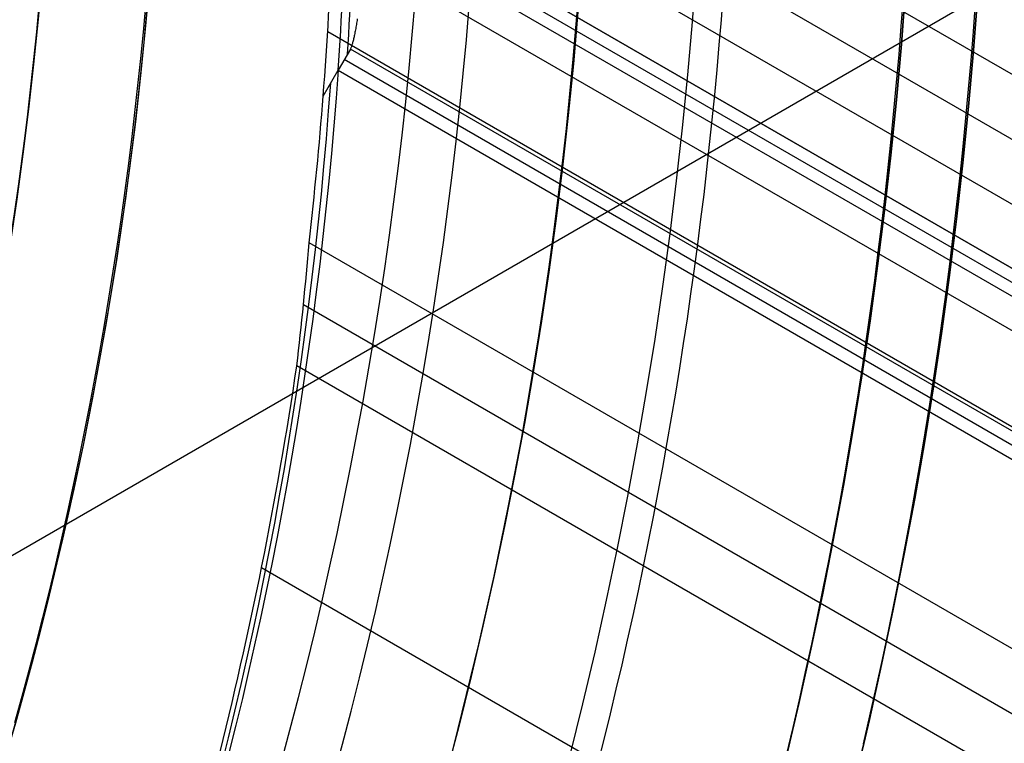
# Model space of a CAD drawing. Extents: x 16051 to 17254, y -2088 to -1046.
# Tile 33 of 62: x 16704 to 16717, y -1720 to -1710. Entities that reach past the tile are written whole.
import ezdxf

# ---------------------------------------------------------------- set-up
doc = ezdxf.new("R2010")
doc.units = 0
doc.layers.get('0').update_dxf_attribs({"linetype": 'CONTINUOUS'})
doc.layers.add('COLOR', color=7, linetype='CONTINUOUS')

msp = doc.modelspace()

# ---------------------------------------------------------------- linework, layer by layer
for p, q in [((17238.08446226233, -2011.568422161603, 57.88203638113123), (16707.88281391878, -1705.456357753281, 57.88203637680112)), ((16722.91712635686, -1706.349554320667, 88.12500292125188), (16702.47658255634, -1718.150907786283, 88.12500292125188)), ((16707.93702976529, -1706.384424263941, 58.30497986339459), (17237.69615164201, -2012.240995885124, 58.30497986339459)), ((17237.30784101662, -2012.913569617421, 58.7279233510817), (16707.97372585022, -1707.302375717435, 58.72792334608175)), ((16708.29109736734, -1708.369220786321, 62.0093620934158), (17232.07715029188, -2010.777239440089, 62.00936209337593)), ((17232.07715028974, -2010.777239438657, 62.00936209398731), (16708.29109736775, -1708.369220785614, 62.00936209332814)), ((16708.20674165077, -1708.515331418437, 61.27858423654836), (17234.41683271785, -2012.322869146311, 61.27858423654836)), ((17236.75651313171, -2013.868497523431, 60.54780700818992), (16708.12238457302, -1708.661444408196, 60.54780768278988)), ((17228.4703899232, -2009.560229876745, 63.20868322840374), (16708.36031168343, -1709.274536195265, 63.20868322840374)), ((16707.87014364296, -1710.313426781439, 59.09825660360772), (17235.97812211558, -2015.216710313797, 59.09825660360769)), ((16708.18295737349, -1710.556997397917, 62.45926424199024), (16708.01424251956, -1710.849240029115, 60.99771382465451)), ((17231.10278010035, -2012.464897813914, 62.45926424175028), (16708.18295737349, -1710.556997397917, 62.45926424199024)), ((17233.44246872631, -2014.010531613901, 61.72848445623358), (16708.09860477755, -1710.703110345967, 61.72848445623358)), ((16707.80791029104, -1711.20666443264, 59.21031071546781), (16708.01424251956, -1710.849240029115, 60.99771382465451)), ((16708.01424251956, -1710.849240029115, 60.99771382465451), (17235.78214306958, -2015.556155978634, 60.9977091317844)), ((17234.64840320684, -2017.519851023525, 59.46858985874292), (16707.61259071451, -1713.235582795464, 59.46858985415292)), ((16707.5352727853, -1714.087708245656, 59.89153334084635), (17234.26009258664, -2018.19242474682, 59.89153334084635)), ((17233.87178196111, -2018.864998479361, 60.31447682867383), (16707.44375755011, -1714.931636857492, 60.31447682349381)), ((16706.95660692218, -1717.721234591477, 60.68481008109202), (17232.54206306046, -2021.168139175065, 60.684810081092))]:
    msp.add_line(p, q)
at = {"extrusion": (0.1124755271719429, 0.1948133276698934, 0.9743700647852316)}
msp.add_lwpolyline([(-15309.47030365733, -6720.994009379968), (-15309.98085325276, -6720.685040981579), (-15310.48939906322, -6720.371376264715), (-15310.99588066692, -6720.053034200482), (-15311.50023783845, -6719.730034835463), (-15312.00241057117, -6719.402399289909), (-15312.50233909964, -6719.070149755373), (-15312.99996392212, -6718.733309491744), (-15313.49522582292, -6718.391902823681), (-15313.98806589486, -6718.045955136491), (-15314.47842556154, -6717.695492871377), (-15314.96624659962, -6717.340543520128), (-15315.45147116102, -6716.981135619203), (-15315.93404179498, -6716.617298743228), (-15316.41390147, -6716.24906349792), (-15316.89099359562, -6715.876461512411), (-15317.36526204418, -6715.499525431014), (-15317.83665117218, -6715.118288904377), (-15318.30510584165, -6714.732786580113), (-15318.7705714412, -6714.343054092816), (-15319.23299390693, -6713.949128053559), (-15319.69231974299, -6713.551046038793), (-15320.14849604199, -6713.148846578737), (-15320.6014705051, -6712.742569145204), (-15321.05119146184, -6712.332254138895), (-15321.49760788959, -6711.917942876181), (-15321.94066943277, -6711.499677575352), (-15322.38032642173, -6711.077501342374), (-15322.8165298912, -6710.651458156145), (-15323.24923159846, -6710.221592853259), (-15323.67838404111, -6709.787951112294), (-15324.10394047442, -6709.350579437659), (-15324.52585492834, -6708.909525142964), (-15324.94408222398, -6708.464836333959), (-15325.35857798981, -6708.016561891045), (-15325.76929867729, -6707.564751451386), (-15326.17620157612, -6707.10945539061), (-15326.579244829, -6706.65072480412), (-15326.9783874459, -6706.188611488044), (-15327.37358931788, -6705.723167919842), (-15327.76481123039, -6705.25444723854), (-15328.15201487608, -6704.782503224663), (-15328.53516286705, -6704.307390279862), (-15328.91421874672, -6703.829163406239), (-15329.28914700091, -6703.347878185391), (-15329.65991306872, -6702.863590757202), (-15330.02648335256, -6702.376357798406), (-15330.38882522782, -6701.886236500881), (-15330.74690705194, -6701.393284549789), (-15331.10069817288, -6700.897560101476), (-15331.4501689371, -6700.399121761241), (-15331.79529069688, -6699.898028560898), (-15332.13603581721, -6699.394339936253), (-15332.47237768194, -6698.888115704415), (-15332.80429069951, -6698.379416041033), (-15333.131750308, -6697.868301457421), (-15333.45473297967, -6697.354832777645), (-15333.77321622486, -6696.839071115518), (-15334.08717859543, -6696.321077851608), (-15334.39659968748, -6695.800914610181), (-15334.7014601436, -6695.278643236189), (-15335.00174165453, -6694.754325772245), (-15335.29742696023, -6694.228024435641), (-15335.58849985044, -6693.699801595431), (-15335.87494516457, -6693.16971974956), (-15336.15674879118, -6692.637841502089), (-15336.4338976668, -6692.10422954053), (-15336.70637977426, -6691.56894661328), (-15336.97418414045, -6691.032055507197), (-15337.23730083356, -6690.493619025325), (-15337.49572095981, -6689.953699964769), (-15337.74943665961, -6689.41236109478), (-15337.9984411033, -6688.869665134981), (-15338.24272848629, -6688.325674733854), (-15338.48229402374, -6687.780452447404), (-15338.71713394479, -6687.234060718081), (-15338.94724548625, -6686.686561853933), (-15339.1726268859, -6686.138018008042), (-15339.39327737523, -6685.588491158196), (-15339.60919717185, -6685.038043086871), (-15339.82038747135, -6684.486735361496), (-15340.02685043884, -6683.934629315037), (-15340.22858919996, -6683.381786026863), (-15340.42560783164, -6682.828266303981), (-15340.61791135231, -6682.274130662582), (-15340.80550571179, -6681.719439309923), (-15340.98839778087, -6681.164252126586), (-15341.16659534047, -6680.60862864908), (-15341.34010707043, -6680.05262805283), (-15341.50894253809, -6679.496309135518), (-15341.67311218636, -6678.939730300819), (-15341.83262732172, -6678.382949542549), (-15341.98750010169, -6677.826024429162), (-15342.13774352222, -6677.269012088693), (-15342.28337140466, -6676.711969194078), (-15342.42439838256, -6676.154951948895), (-15342.56083988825, -6675.598016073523), (-15342.69271213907, -6675.04121679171), (-15342.82003212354, -6674.484608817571), (-15342.9428175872, -6673.928246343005), (-15343.06108701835, -6673.37218302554), (-15343.17485963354, -6672.816471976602), (-15343.28415536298, -6672.261165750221), (-15343.38899483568, -6671.70631633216), (-15343.48939936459, -6671.15197512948), (-15343.58539093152, -6670.598192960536), (-15343.67699217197, -6670.045020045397), (-15343.76422635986, -6669.492505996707), (-15343.84711739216, -6668.940699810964), (-15343.92568977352, -6668.389649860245), (-15343.99996860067, -6667.839403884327), (-15344.06997954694, -6667.290008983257), (-15344.13574884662, -6666.741511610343), (-15344.19730327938, -6666.19395756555), (-15344.25467015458, -6665.64739198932), (-15344.30787729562, -6665.101859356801), (-15344.35695302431, -6664.5574034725), (-15344.4019261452, -6664.014067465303), (-15344.44282592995, -6663.471893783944), (-15344.4796821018, -6662.930924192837), (-15344.51252481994, -6662.391199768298), (-15344.54138466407, -6661.852760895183), (-15344.56629261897, -6661.315647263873), (-15344.58728005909, -6660.779897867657), (-15344.60437873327, -6660.245551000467), (-15344.61762074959, -6659.712644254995), (-15344.6270385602, -6659.181214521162), (-15344.63266494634, -6658.651297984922), (-15344.63453300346, -6658.122930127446), (-15344.6327337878, -6657.604389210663), (-15344.62731513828, -6657.08435597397), (-15344.61824576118, -6656.562863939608), (-15344.60549465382, -6656.039947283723), (-15344.58903111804, -6655.51564083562), (-15344.56882477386, -6654.989980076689), (-15344.54484557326, -6654.463001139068), (-15344.51706381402, -6653.934740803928), (-15344.48545015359, -6653.405236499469), (-15344.44997562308, -6652.874526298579), (-15344.41061164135, -6652.342648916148), (-15344.36733002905, -6651.809643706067), (-15344.32010302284, -6651.275550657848), (-15344.26890328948, -6650.740410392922), (-15344.21370394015, -6650.204264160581), (-15344.15447854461, -6649.667153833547), (-15344.09120114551, -6649.129121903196), (-15344.02384627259, -6648.590211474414), (-15343.952388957, -6648.050466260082), (-15343.87680474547, -6647.509930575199), (-15343.79706971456, -6646.968649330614), (-15343.71316048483, -6646.426668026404), (-15343.62505423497, -6645.884032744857), (-15343.53272871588, -6645.340790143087), (-15343.43616226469, -6644.796987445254), (-15343.33533381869, -6644.252672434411), (-15343.2302229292, -6643.707893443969), (-15343.1208097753, -6643.162699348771), (-15343.00707517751, -6642.617139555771), (-15342.8890006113, -6642.07126399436), (-15342.76656822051, -6641.525123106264), (-15342.63976083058, -6640.978767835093), (-15342.50856196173, -6640.432249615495), (-15342.37295584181, -6639.885620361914), (-15342.23292741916, -6639.338932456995), (-15342.08846237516, -6638.792238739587), (-15341.93954713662, -6638.245592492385), (-15341.78616888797, -6637.699047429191), (-15341.62831558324, -6637.15265768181), (-15341.46597595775, -6636.606477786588), (-15341.29913953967, -6636.060562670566), (-15341.12779666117, -6635.514967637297), (-15340.95193846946, -6634.969748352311), (-15340.77155693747, -6634.424960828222), (-15340.58664487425, -6633.880661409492), (-15340.39719593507, -6633.336906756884), (-15340.20320463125, -6632.793753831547), (-15340.00466633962, -6632.251259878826), (-15339.80157731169, -6631.709482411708), (-15339.59393468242, -6631.168479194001), (-15339.38173647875, -6630.628308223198), (-15339.16498162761, -6630.089027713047), (-15338.94366996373, -6629.55069607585), (-15338.71780223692, -6629.013371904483), (-15338.48738011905, -6628.477113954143), (-15338.25240621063, -6627.941981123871), (-15338.01288404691, -6627.40803243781), (-15337.76881810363, -6626.875327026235), (-15337.52021380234, -6626.343924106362), (-15337.26707751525, -6625.813882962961), (-15337.00941656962, -6625.285262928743), (-15336.74723925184, -6624.758123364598), (-15336.48055481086, -6624.232523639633), (-15336.20937346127, -6623.708523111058), (-15335.93370638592, -6623.186181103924), (-15335.65356573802, -6622.665556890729), (-15335.36896464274, -6622.146709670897), (-15335.07991719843, -6621.629698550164), (-15334.78643847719, -6621.114582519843), (-15334.48854452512, -6620.601420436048), (-15334.18625236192, -6620.090270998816), (-15333.87957998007, -6619.581192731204), (-15333.5685463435, -6619.074243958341), (-15333.25317138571, -6618.569482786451), (-15332.93347600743, -6618.066967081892), (-15332.60948207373, -6617.566754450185), (-15332.28121241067, -6617.068902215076), (-15331.94869080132, -6616.573467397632), (-15331.61194198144, -6616.080506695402), (-15331.2709916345, -6615.590076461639), (-15330.92586638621, -6615.102232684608), (-15330.57659379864, -6614.617030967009), (-15330.22320236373, -6614.134526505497), (-15329.86572149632, -6613.654774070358), (-15329.50418152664, -6613.1778279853), (-15329.13861369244, -6612.703742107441), (-15328.7690501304, -6612.232569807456), (-15328.39552386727, -6611.764363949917), (-15328.01806881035, -6611.299176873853), (-15327.63671973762, -6610.837060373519), (-15327.25151228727, -6610.378065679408), (-15326.86248294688, -6609.92224343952), (-15326.46966904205, -6609.469643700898), (-15326.0731087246, -6609.020315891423), (-15325.67284096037, -6608.574308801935), (-15325.26890551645, -6608.131670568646), (-15324.86134294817, -6607.69244865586), (-15324.45019458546, -6607.256689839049), (-15324.03550251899, -6606.824440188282), (-15323.61730958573, -6606.395745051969), (-15323.19565935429, -6605.970649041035), (-15322.77059610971, -6605.54919601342), (-15322.342164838, -6605.131429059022), (-15321.91041121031, -6604.717390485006), (-15321.47538156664, -6604.307121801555), (-15321.03712289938, -6603.900663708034), (-15320.59568283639, -6603.498056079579), (-15320.15110962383, -6603.099337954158), (-15319.7034521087, -6602.704547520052), (-15319.25275972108, -6602.313722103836), (-15318.79908245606, -6601.926898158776), (-15318.34247085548, -6601.54411125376), (-15317.88297598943, -6601.165396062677), (-15317.42064943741, -6600.790786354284), (-15316.95554326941, -6600.420314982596), (-15316.4877100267, -6600.054013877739), (-15316.01720270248, -6599.691914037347), (-15315.54407472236, -6599.334045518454), (-15315.06837992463, -6598.980437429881), (-15314.59017254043, -6598.63111792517), (-15314.10950717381, -6598.286114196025), (-15313.62643878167, -6597.945452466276), (-15313.14102265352, -6597.609157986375), (-15312.65331439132, -6597.277255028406), (-15312.16336988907, -6596.949766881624), (-15311.67124531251, -6596.626715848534), (-15311.17699707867, -6596.308123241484), (-15310.68068183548, -6595.994009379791)], dxfattribs=at)
at = {"extrusion": (0.1124755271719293, 0.1948133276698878, 0.9743700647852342)}
msp.add_lwpolyline([(-15308.55944587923, -6595.994009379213), (-15309.08051549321, -6596.298800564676), (-15309.59963515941, -6596.60845085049), (-15310.11674160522, -6596.922942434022), (-15310.6317717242, -6597.242256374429), (-15311.14466260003, -6597.566372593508), (-15311.6553515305, -6597.895269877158), (-15312.16377605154, -6598.228925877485), (-15312.66987396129, -6598.567317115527), (-15313.17358334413, -6598.91041898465), (-15313.67484259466, -6599.258205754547), (-15314.17359044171, -6599.610650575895), (-15314.66976597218, -6599.967725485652), (-15315.16330865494, -6600.329401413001), (-15315.65415836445, -6600.695648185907), (-15316.14225540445, -6601.066434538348), (-15316.62754053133, -6601.441728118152), (-15317.10995497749, -6601.821495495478), (-15317.58944047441, -6602.205702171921), (-15318.06593927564, -6602.594312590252), (-15318.53939417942, -6602.987290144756), (-15319.00974855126, -6603.384597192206), (-15319.47694634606, -6603.786195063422), (-15319.94093213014, -6604.192044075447), (-15320.40165110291, -6604.602103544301), (-15320.85904911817, -6605.016331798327), (-15321.31307270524, -6605.434686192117), (-15321.7636690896, -6605.857123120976), (-15322.21078621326, -6606.283598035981), (-15322.65437275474, -6606.714065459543), (-15323.09437814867, -6607.148479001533), (-15323.53075260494, -6607.586791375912), (-15323.96344712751, -6608.028954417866), (-15324.3924135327, -6608.474919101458), (-15324.81760446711, -6608.924635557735), (-15325.238973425, -6609.378053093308), (-15325.6564747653, -6609.835120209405), (-15326.070063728, -6610.295784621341), (-15326.47969645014, -6610.759993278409), (-15326.88532998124, -6611.22769238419), (-15327.28692229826, -6611.698827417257), (-15327.68443231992, -6612.173343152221), (-15328.07781992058, -6612.651183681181), (-15328.4670459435, -6613.132292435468), (-15328.85207221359, -6613.616612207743), (-15329.23286154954, -6614.104085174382), (-15329.60937777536, -6614.594652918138), (-15329.98158573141, -6615.08825645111), (-15330.34945128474, -6615.584836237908), (-15330.71294133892, -6616.084332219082), (-15331.07202384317, -6616.586683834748), (-15331.42666780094, -6617.091830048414), (-15331.77684327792, -6617.599709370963), (-15332.12252140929, -6618.11025988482), (-15332.46367440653, -6618.623419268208), (-15332.80027556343, -6619.139124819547), (-15333.13229926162, -6619.657313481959), (-15333.45972097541, -6620.177921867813), (-15333.78251727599, -6620.700886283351), (-15334.10066583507, -6621.226142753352), (-15334.41414542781, -6621.753627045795), (-15334.72293593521, -6622.283274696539), (-15335.02701834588, -6622.815021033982), (-15335.32637475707, -6623.348801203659), (-15335.62098837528, -6623.884550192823), (-15335.91084351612, -6624.422202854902), (-15336.19592560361, -6624.961693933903), (-15336.4762211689, -6625.502958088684), (-15336.75171784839, -6626.045929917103), (-15337.02240438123, -6626.590543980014), (-15337.28827060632, -6627.136734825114), (-15337.54930745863, -6627.684437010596), (-15337.80550696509, -6628.233585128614), (-15338.0568622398, -6628.784113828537), (-15338.30336747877, -6629.335957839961), (-15338.54501795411, -6629.889051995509), (-15338.78181000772, -6630.443331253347), (-15339.01374104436, -6630.998730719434), (-15339.24080952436, -6631.555185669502), (-15339.46301495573, -6632.112631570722), (-15339.68035788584, -6632.671004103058), (-15339.89283989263, -6633.230239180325), (-15340.10046357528, -6633.790272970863), (-15340.30323254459, -6634.351041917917), (-15340.50115141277, -6634.912482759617), (-15340.69422578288, -6635.474532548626), (-15340.88246223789, -6636.037128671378), (-15341.06586832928, -6636.600208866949), (-15341.2444525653, -6637.163711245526), (-15341.41822439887, -6637.727574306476), (-15341.58719421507, -6638.291736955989), (-15341.75137331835, -6638.856138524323), (-15341.91077391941, -6639.420718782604), (-15342.06540912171, -6639.9854179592), (-15342.21529290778, -6640.550176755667), (-15342.36044012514, -6641.114936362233), (-15342.50086647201, -6641.67963847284), (-15342.63658848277, -6642.24422529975), (-15342.76762351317, -6642.808639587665), (-15342.89398972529, -6643.372824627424), (-15343.01570607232, -6643.936724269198), (-15343.13279228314, -6644.500282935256), (-15343.24526884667, -6645.06344563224), (-15343.35315699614, -6645.626157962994), (-15343.4564786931, -6646.188366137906), (-15343.55525661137, -6646.750016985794), (-15343.64951412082, -6647.311057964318), (-15343.73927527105, -6647.871437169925), (-15343.82456477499, -6648.431103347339), (-15343.90540799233, -6648.990005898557), (-15343.98183091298, -6649.548094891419), (-15344.05386014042, -6650.105321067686), (-15344.12152287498, -6650.661635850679), (-15344.18484689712, -6651.216991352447), (-15344.24386055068, -6651.771340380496), (-15344.29859272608, -6652.324636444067), (-15344.34907284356, -6652.876833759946), (-15344.39533083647, -6653.427887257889), (-15344.43739713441, -6653.977752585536), (-15344.47530264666, -6654.526386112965), (-15344.50907874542, -6655.073744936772), (-15344.53875724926, -6655.61978688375), (-15344.56437040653, -6656.164470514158), (-15344.58595087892, -6656.707755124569), (-15344.60353172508, -6657.249600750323), (-15344.61714638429, -6657.789968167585), (-15344.62682866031, -6658.328818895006), (-15344.63261270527, -6658.866115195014), (-15344.63453300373, -6659.401820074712), (-15344.63278133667, -6659.913463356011), (-15344.62750615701, -6660.426560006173), (-15344.61867739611, -6660.941077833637), (-15344.60626526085, -6661.456984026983), (-15344.59024024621, -6661.974245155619), (-15344.57057314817, -6662.492827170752), (-15344.54723507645, -6663.012695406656), (-15344.52019746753, -6663.533814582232), (-15344.48943209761, -6664.056148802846), (-15344.45491109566, -6664.579661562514), (-15344.4166069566, -6665.104315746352), (-15344.37449255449, -6665.630073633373), (-15344.32854115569, -6666.156896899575), (-15344.27872643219, -6666.68474662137), (-15344.22502247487, -6667.213583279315), (-15344.16740380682, -6667.743366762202), (-15344.1058453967, -6668.274056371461), (-15344.04032267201, -6668.805610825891), (-15343.97081153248, -6669.337988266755), (-15343.89728836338, -6669.871146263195), (-15343.8197300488, -6670.405041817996), (-15343.73811398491, -6670.939631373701), (-15343.65241809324, -6671.474870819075), (-15343.56262083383, -6672.010715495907), (-15343.46870121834, -6672.547120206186), (-15343.37063882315, -6673.084039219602), (-15343.26841380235, -6673.621426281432), (-15343.16200690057, -6674.159234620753), (-15343.05139946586, -6674.697416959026), (-15342.93657346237, -6675.23592551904), (-15342.81751148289, -6675.774712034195), (-15342.69419676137, -6676.313727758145), (-15342.5666131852, -6676.852923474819), (-15342.43474530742, -6677.392249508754), (-15342.29857835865, -6677.9316557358), (-15342.15809825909, -6678.471091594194), (-15342.01329163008, -6679.010506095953), (-15341.86414580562, -6679.549847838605), (-15341.71064884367, -6680.089065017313), (-15341.55278953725, -6680.628105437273), (-15341.39055742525, -6681.166916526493), (-15341.22394280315, -6681.705445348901), (-15341.05293673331, -6682.243638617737), (-15340.87753105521, -6682.781442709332), (-15340.69771839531, -6683.318803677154), (-15340.51349217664, -6683.855667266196), (-15340.32484662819, -6684.391978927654), (-15340.13177679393, -6684.927683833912), (-15339.93427854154, -6685.462726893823), (-15339.73234857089, -6685.997052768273), (-15339.5259844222, -6686.530605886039), (-15339.31518448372, -6687.063330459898), (-15339.09994799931, -6687.595170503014), (-15338.88027507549, -6688.126069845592), (-15338.6561666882, -6688.655972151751), (-15338.42762468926, -6689.184820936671), (-15338.1946518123, -6689.712559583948), (-15337.95725167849, -6690.239131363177), (-15337.71542880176, -6690.76447944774), (-15337.46918859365, -6691.288546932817), (-15337.21853736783, -6691.811276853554), (-15336.9634823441, -6692.332612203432), (-15336.70403165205, -6692.852495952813), (-15336.44019433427, -6693.370871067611), (-15336.17198034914, -6693.88768052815), (-15335.89940057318, -6694.402867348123), (-15335.62246680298, -6694.916374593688), (-15335.34119175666, -6695.428145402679), (-15335.05558907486, -6695.938123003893), (-15334.76567332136, -6696.446250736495), (-15334.47145998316, -6696.952472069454), (-15334.17296547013, -6697.456730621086), (-15333.87020711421, -6697.958970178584), (-15333.56320316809, -6698.459134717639), (-15333.25197280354, -6698.957168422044), (-15332.93653610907, -6699.4530157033), (-15332.61691408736, -6699.946621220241), (-15332.29312865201, -6700.437929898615), (-15331.96520262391, -6700.926886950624), (-15331.63315972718, -6701.413437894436), (-15331.2970245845, -6701.897528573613), (-15330.95682271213, -6702.379105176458), (-15330.6125805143, -6702.85811425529), (-15330.26432527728, -6703.334502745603), (-15329.91208516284, -6703.808217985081), (-15329.55588920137, -6704.279207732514), (-15329.19576728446, -6704.747420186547), (-15328.83175015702, -6705.212804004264), (-15328.463869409, -6705.675308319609), (-15328.09215746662, -6706.134882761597), (-15327.71664758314, -6706.591477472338), (-15327.33737382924, -6707.045043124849), (-15326.95437108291, -6707.495530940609), (-15326.56767501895, -6707.942892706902), (-15326.17732209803, -6708.387080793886), (-15325.78334955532, -6708.828048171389), (-15325.38579538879, -6709.26574842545), (-15324.98469834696, -6709.700135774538), (-15324.58009791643, -6710.131165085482), (-15324.17203430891, -6710.558791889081), (-15323.76054844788, -6710.982972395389), (-15323.34568195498, -6711.403663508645), (-15322.92747713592, -6711.820822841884), (-15322.50597696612, -6712.23440873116), (-15322.08122507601, -6712.644380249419), (-15321.65326573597, -6713.050697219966), (-15321.222143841, -6713.453320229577), (-15320.78790489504, -6713.852210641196), (-15320.35059499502, -6714.247330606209), (-15319.91026081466, -6714.63864307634), (-15319.46694958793, -6715.026111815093), (-15319.02070909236, -6715.409701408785), (-15318.57158763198, -6715.789377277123), (-15318.11963402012, -6716.165105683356), (-15317.66489756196, -6716.53685374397), (-15317.20742803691, -6716.904589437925), (-15316.74727568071, -6717.268281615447), (-15316.28449116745, -6717.627900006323), (-15315.81912559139, -6717.983415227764), (-15315.35123044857, -6718.334798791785), (-15314.88085761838, -6718.682023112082), (-15314.40805934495, -6719.02506151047), (-15313.93288821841, -6719.363888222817), (-15313.45539715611, -6719.698478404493), (-15312.97563938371, -6720.028808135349), (-15312.49366841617, -6720.354854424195), (-15312.00953803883, -6720.676595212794), (-15311.52330228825, -6720.994009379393)], dxfattribs=at)
at = {"extrusion": (0.1124755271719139, 0.1948133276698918, 0.9743700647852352)}
msp.add_lwpolyline([(-15314.92049179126, -6595.994009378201), (-15315.39590661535, -6596.329127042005), (-15315.86907008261, -6596.668318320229), (-15316.3399330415, -6597.011559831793), (-15316.80844663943, -6597.358827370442), (-15317.27456233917, -6597.710095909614), (-15317.73823193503, -6598.065339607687), (-15318.19940756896, -6598.424531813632), (-15318.65804174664, -6598.787645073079), (-15319.11408735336, -6599.154651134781), (-15319.56749766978, -6599.525520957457), (-15320.0182263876, -6599.900224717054), (-15320.46622762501, -6600.278731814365), (-15320.91145594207, -6600.661010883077), (-15321.35386635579, -6601.047029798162), (-15321.7934143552, -6601.436755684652), (-15322.23005591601, -6601.830154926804), (-15322.66374751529, -6602.227193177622), (-15323.09444614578, -6602.627835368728), (-15323.52210933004, -6603.032045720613), (-15323.94669513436, -6603.439787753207), (-15324.36816218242, -6603.85102429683), (-15324.78646966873, -6604.265717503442), (-15325.20157737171, -6604.683828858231), (-15325.61344566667, -6605.10531919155), (-15326.02203553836, -6605.53014869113), (-15326.42730859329, -6605.958276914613), (-15326.82922707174, -6606.389662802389), (-15327.22775385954, -6606.82426469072), (-15327.62285249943, -6607.262040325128), (-15328.01448720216, -6607.70294687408), (-15328.40262285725, -6608.146940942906), (-15328.78722504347, -6608.593978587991), (-15329.16826003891, -6609.044015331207), (-15329.54569483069, -6609.497006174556), (-15329.91949712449, -6609.952905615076), (-15330.28963535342, -6610.411667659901), (-15330.65607868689, -6610.87324584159), (-15331.0187970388, -6611.337593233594), (-15331.37776107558, -6611.804662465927), (-15331.73294222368, -6612.274405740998), (-15332.08431267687, -6612.746774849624), (-15332.43184540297, -6613.221721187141), (-15332.77551415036, -6613.699195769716), (-15333.11529345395, -6614.179149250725), (-15333.45115864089, -6614.66153193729), (-15333.78308583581, -6615.146293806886), (-15334.11105196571, -6615.633384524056), (-15334.43503476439, -6616.122753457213), (-15334.75501277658, -6616.614349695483), (-15335.07096536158, -6617.108122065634), (-15335.38287269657, -6617.604019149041), (-15335.69071577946, -6618.101989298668), (-15335.99447643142, -6618.601980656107), (-15336.29413729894, -6619.103941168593), (-15336.58968185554, -6619.607818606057), (-15336.88109440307, -6620.113560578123), (-15337.16836007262, -6620.621114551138), (-15337.45146482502, -6621.130427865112), (-15337.73039545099, -6621.641447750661), (-15338.00513957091, -6622.15412134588), (-15338.27568563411, -6622.668395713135), (-15338.54202291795, -6623.184217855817), (-15338.80414152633, -6623.701534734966), (-15339.06203238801, -6624.220293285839), (-15339.31568725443, -6624.740440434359), (-15339.56509869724, -6625.261923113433), (-15339.81026010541, -6625.784688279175), (-15340.0511656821, -6626.308682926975), (-15340.28781044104, -6626.83385410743), (-15340.52019020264, -6627.360148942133), (-15340.74830158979, -6627.887514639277), (-15340.97214202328, -6628.415898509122), (-15341.1917097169, -6628.945247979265), (-15341.40700367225, -6629.475510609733), (-15341.6180236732, -6630.006634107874), (-15341.8247702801, -6630.538566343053), (-15342.02724482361, -6631.071255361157), (-15342.22544939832, -6631.604649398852), (-15342.41938685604, -6632.138696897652), (-15342.60906079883, -6632.673346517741), (-15342.79447557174, -6633.208547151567), (-15342.97563625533, -6633.744247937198), (-15343.15254865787, -6634.280398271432), (-15343.32521930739, -6634.816947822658), (-15343.49365544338, -6635.353846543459), (-15343.65786500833, -6635.891044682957), (-15343.81785663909, -6636.4284927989), (-15343.97363965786, -6636.966141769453), (-15344.12522406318, -6637.50394280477), (-15344.27262052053, -6638.041847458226), (-15344.41584035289, -6638.579807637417), (-15344.55489553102, -6639.117775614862), (-15344.68979866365, -6639.655704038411), (-15344.82056298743, -6640.19354594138), (-15344.94720235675, -6640.731254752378), (-15345.06973123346, -6641.268784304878), (-15345.18816467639, -6641.806088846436), (-15345.30251833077, -6642.343123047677), (-15345.41280841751, -6642.879842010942), (-15345.51905172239, -6643.416201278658), (-15345.62126558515, -6643.952156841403), (-15345.71946788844, -6644.487665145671), (-15345.81367704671, -6645.02268310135), (-15345.90391199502, -6645.557168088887), (-15345.99019217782, -6646.091077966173), (-15346.07253753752, -6646.624371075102), (-15346.15096850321, -6647.157006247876), (-15346.22550597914, -6647.688942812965), (-15346.2961713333, -6648.22014060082), (-15346.36298638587, -6648.750559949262), (-15346.4259733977, -6649.280161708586), (-15346.48515505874, -6649.808907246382), (-15346.54055447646, -6650.336758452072), (-15346.5921951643, -6650.863677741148), (-15346.64010103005, -6651.389628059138), (-15346.68429636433, -6651.914572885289), (-15346.724805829, -6652.438476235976), (-15346.76165444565, -6652.961302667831), (-15346.79486758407, -6653.483017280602), (-15346.82447095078, -6654.003585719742), (-15346.85049057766, -6654.522974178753), (-15346.87295281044, -6655.041149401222), (-15346.89188429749, -6655.558078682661), (-15346.90731197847, -6656.073729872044), (-15346.91926307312, -6656.588071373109), (-15346.92776507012, -6657.101072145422), (-15346.93284571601, -6657.612701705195), (-15346.9345330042, -6658.122930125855), (-15346.93278552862, -6658.642178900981), (-15346.92752331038, -6659.162878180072), (-15346.91871685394, -6659.68499640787), (-15346.90633692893, -6660.208501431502), (-15346.89035458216, -6660.733360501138), (-15346.87074114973, -6661.259540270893), (-15346.8474682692, -6661.787006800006), (-15346.82050789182, -6662.315725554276), (-15346.78983229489, -6662.845661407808), (-15346.75541409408, -6663.37677864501), (-15346.71722625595, -6663.909040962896), (-15346.67524211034, -6664.442411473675), (-15346.62943536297, -6664.976852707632), (-15346.57978010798, -6665.512326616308), (-15346.52625084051, -6666.048794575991), (-15346.46882246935, -6666.586217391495), (-15346.40747032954, -6667.124555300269), (-15346.342170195, -6667.663767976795), (-15346.27289829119, -6668.203814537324), (-15346.19963130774, -6668.744653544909), (-15346.12234641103, -6669.286243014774), (-15346.0410212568, -6669.828540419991), (-15345.95563400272, -6670.371502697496), (-15345.86616332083, -6670.915086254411), (-15345.7725884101, -6671.459246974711), (-15345.67488900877, -6672.003940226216), (-15345.5730454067, -6672.549120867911), (-15345.46703845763, -6673.094743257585), (-15345.35684959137, -6673.640761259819), (-15345.24246082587, -6674.187128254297), (-15345.12385477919, -6674.733797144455), (-15345.0010146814, -6675.280720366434), (-15344.87392438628, -6675.827849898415), (-15344.74256838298, -6676.375137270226), (-15344.60693180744, -6676.922533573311), (-15344.46700045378, -6677.469989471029), (-15344.3227607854, -6678.017455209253), (-15344.17419994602, -6678.564880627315), (-15344.02130577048, -6679.112215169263), (-15343.86406679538, -6679.659407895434), (-15343.70247226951, -6680.206407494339), (-15343.53651216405, -6680.753162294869), (-15343.36617718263, -6681.299620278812), (-15343.19145877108, -6681.845729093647), (-15343.01234912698, -6682.391436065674), (-15342.82884120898, -6682.936688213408), (-15342.64092874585, -6683.481432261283), (-15342.44860624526, -6684.025614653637), (-15342.25186900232, -6684.569181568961), (-15342.05071310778, -6685.112078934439), (-15341.845135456, -6685.65425244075), (-15341.63513375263, -6686.195647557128), (-15341.42070652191, -6686.736209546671), (-15341.20185311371, -6687.275883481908), (-15340.97857371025, -6687.814614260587), (-15340.75086933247, -6688.352346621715), (-15340.51874184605, -6688.8890251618), (-15340.28219396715, -6689.424594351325), (-15340.04122926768, -6689.958998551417), (-15339.79585218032, -6690.492182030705), (-15339.54606800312, -6691.024088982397), (-15339.29188290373, -6691.554663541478), (-15339.03330392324, -6692.083849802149), (-15338.77033897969, -6692.611591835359), (-15338.50299687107, -6693.137833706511), (-15338.23128727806, -6693.662519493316), (-15337.95522076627, -6694.185593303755), (-15337.6748087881, -6694.70699929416), (-15337.39006368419, -6695.226681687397), (-15337.10099868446, -6695.744584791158), (-15336.80762790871, -6696.260653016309), (-15336.50996636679, -6696.774830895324), (-15336.20802995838, -6697.287063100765), (-15335.90183547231, -6697.797294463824), (-15335.59140058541, -6698.305469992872), (-15335.276743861, -6698.81153489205), (-15334.95788474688, -6699.315434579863), (-15334.63484357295, -6699.817114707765), (-15334.30764154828, -6700.316521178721), (-15333.97630075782, -6700.813600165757), (-15333.64084415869, -6701.30829813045), (-15333.30129557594, -6701.800561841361), (-15332.95767969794, -6702.290338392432), (-15332.6100220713, -6702.777575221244), (-15332.25834909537, -6703.262220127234), (-15331.9026880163, -6703.744221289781), (-15331.54306692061, -6704.223527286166), (-15331.17951472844, -6704.700087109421), (-15330.81206118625, -6705.173850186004), (-15330.44073685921, -6705.644766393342), (-15330.06557312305, -6706.112786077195), (-15329.68660215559, -6706.577860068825), (-15329.30385692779, -6707.039939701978), (-15328.91737119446, -6707.498976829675), (-15328.52717948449, -6707.954923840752), (-15328.13331709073, -6708.407733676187), (-15327.73582005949, -6708.857359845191), (-15327.33472517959, -6709.303756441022), (-15326.93006997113, -6709.746878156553), (-15326.52189267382, -6710.18668029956), (-15326.11023223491, -6710.623118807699), (-15325.69512829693, -6711.056150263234), (-15325.27662118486, -6711.485731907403), (-15324.85475189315, -6711.911821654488), (-15324.4295620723, -6712.334378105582), (-15324.00109401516, -6712.753360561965), (-15323.56939064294, -6713.168729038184), (-15323.13449549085, -6713.580444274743), (-15322.69645269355, -6713.988467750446), (-15322.25530697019, -6714.392761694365), (-15321.81110360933, -6714.793289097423), (-15321.36388845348, -6715.190013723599), (-15320.91370788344, -6715.582900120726), (-15320.4606088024, -6715.971913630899), (-15320.00463861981, -6716.357020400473), (-15319.54584523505, -6716.738187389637), (-15319.0842770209, -6717.115382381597), (-15318.61998280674, -6717.488573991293), (-15318.15301186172, -6717.857731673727), (-15317.68341387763, -6718.222825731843), (-15317.21123895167, -6718.583827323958), (-15316.73653756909, -6718.940708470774), (-15316.25936058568, -6719.293442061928), (-15315.77975921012, -6719.642001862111), (-15315.2977849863, -6719.986362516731), (-15314.81348977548, -6720.326499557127), (-15314.32692573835, -6720.662389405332), (-15313.83814531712, -6720.994009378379)], dxfattribs=at)
at = {"extrusion": (0.1124755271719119, 0.1948133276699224, 0.9743700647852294)}
msp.add_lwpolyline([(-15315.67810926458, -6720.994009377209), (-15316.14404000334, -6720.656685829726), (-15316.60769940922, -6720.315426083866), (-15317.06904060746, -6719.970253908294), (-15317.52801703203, -6719.62119384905), (-15317.98458244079, -6719.268271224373), (-15318.43869093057, -6718.911512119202), (-15318.89029695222, -6718.550943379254), (-15319.33935532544, -6718.18659260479), (-15319.78582125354, -6717.818488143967), (-15320.22965033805, -6717.446659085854), (-15320.67079859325, -6717.071135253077), (-15321.10922246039, -6716.691947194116), (-15321.54487882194, -6716.309126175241), (-15321.97772501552, -6715.922704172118), (-15322.40771884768, -6715.532713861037), (-15322.83481860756, -6715.139188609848), (-15323.25898308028, -6714.742162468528), (-15323.68017156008, -6714.341670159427), (-15324.09834386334, -6713.937747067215), (-15324.51346034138, -6713.530429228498), (-15324.92548189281, -6713.119753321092), (-15325.33436997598, -6712.705756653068), (-15325.74008662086, -6712.288477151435), (-15326.14259444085, -6711.86795335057), (-15326.54185664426, -6711.444224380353), (-15326.93783704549, -6711.017329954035), (-15327.33050007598, -6710.587310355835), (-15327.71981079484, -6710.154206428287), (-15328.10573489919, -6709.718059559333), (-15328.48823873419, -6709.278911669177), (-15328.86728930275, -6708.836805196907), (-15329.242854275, -6708.3917830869), (-15329.61490199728, -6707.943888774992), (-15329.98340150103, -6707.493166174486), (-15330.34832251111, -6707.039659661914), (-15330.70963545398, -6706.583414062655), (-15331.06731146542, -6706.124474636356), (-15331.42132239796, -6705.662887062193), (-15331.77164082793, -6705.198697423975), (-15332.11824006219, -6704.731952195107), (-15332.46109414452, -6704.262698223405), (-15332.80017786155, -6703.790982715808), (-15333.13546674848, -6703.316853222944), (-15333.46693709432, -6702.840357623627), (-15333.79456594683, -6702.361544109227), (-15334.11833111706, -6701.880461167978), (-15334.43821118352, -6701.397157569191), (-15334.75418549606, -6700.911682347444), (-15335.06623417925, -6700.424084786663), (-15335.3743381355, -6699.934414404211), (-15335.67847904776, -6699.442720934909), (-15335.97863938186, -6698.949054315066), (-15336.27480238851, -6698.453464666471), (-15336.56695210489, -6697.956002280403), (-15336.85507335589, -6697.456717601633), (-15337.13915175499, -6696.955661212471), (-15337.41917370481, -6696.452883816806), (-15337.69512639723, -6695.948436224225), (-15337.9669978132, -6695.442369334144), (-15338.23477672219, -6694.934734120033), (-15338.4984526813, -6694.425581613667), (-15338.75801603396, -6693.9149628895), (-15339.01345790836, -6693.402929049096), (-15339.26477021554, -6692.889531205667), (-15339.51194564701, -6692.374820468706), (-15339.75497767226, -6691.858847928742), (-15339.99386053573, -6691.341664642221), (-15340.22858925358, -6690.823321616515), (-15340.4591596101, -6690.303869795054), (-15340.68556815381, -6689.783360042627), (-15340.90781219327, -6689.261843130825), (-15341.12588979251, -6688.739369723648), (-15341.33979976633, -6688.215990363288), (-15341.54954167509, -6687.691755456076), (-15341.7551158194, -6687.166715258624), (-15341.95652323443, -6686.640919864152), (-15342.15376568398, -6686.114419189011), (-15342.34684565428, -6685.587262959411), (-15342.53576634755, -6685.059500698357), (-15342.72053167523, -6684.5311817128), (-15342.9011462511, -6684.002355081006), (-15343.07761538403, -6683.473069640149), (-15343.24994507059, -6682.943373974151), (-15343.41814198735, -6682.413316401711), (-15343.58221348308, -6681.882944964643), (-15343.74216757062, -6681.352307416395), (-15343.89801291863, -6680.821451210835), (-15344.04975884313, -6680.290423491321), (-15344.19741529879, -6679.759271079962), (-15344.34099287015, -6679.228040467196), (-15344.48050276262, -6678.696777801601), (-15344.61595679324, -6678.165528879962), (-15344.7473673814, -6677.634339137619), (-15344.8747475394, -6677.103253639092), (-15344.99811086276, -6676.572317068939), (-15345.11747152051, -6676.04157372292), (-15345.23284424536, -6675.511067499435), (-15345.34424432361, -6674.980841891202), (-15345.45168758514, -6674.450939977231), (-15345.55519039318, -6673.921404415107), (-15345.654769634, -6673.392277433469), (-15345.75044270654, -6672.863600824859), (-15345.84222751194, -6672.335415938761), (-15345.93014244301, -6671.807763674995), (-15346.01420637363, -6671.280684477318), (-15346.09443864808, -6670.754218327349), (-15346.17085907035, -6670.228404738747), (-15346.24348789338, -6669.703282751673), (-15346.31234580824, -6669.1788909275), (-15346.37745393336, -6668.655267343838), (-15346.43883380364, -6668.132449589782), (-15346.49650735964, -6667.610474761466), (-15346.55049693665, -6667.089379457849), (-15346.60082525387, -6666.569199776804), (-15346.6475154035, -6666.049971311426), (-15346.69059083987, -6665.531729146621), (-15346.73007536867, -6665.014507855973), (-15346.76599313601, -6664.498341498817), (-15346.7983686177, -6663.983263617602), (-15346.82722660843, -6663.469307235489), (-15346.85259221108, -6662.956504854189), (-15346.87449082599, -6662.444888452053), (-15346.89294814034, -6661.934489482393), (-15346.90799011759, -6661.425338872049), (-15346.91964298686, -6660.917467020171), (-15346.92793323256, -6660.410903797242), (-15346.93288758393, -6659.905678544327), (-15346.93453300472, -6659.401820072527), (-15346.93274021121, -6658.875881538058), (-15346.92734126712, -6658.348455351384), (-15346.91830552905, -6657.819574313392), (-15346.905602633, -6657.28927185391), (-15346.88920250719, -6656.757582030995), (-15346.86907538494, -6656.224539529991), (-15346.84519181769, -6655.69017966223), (-15346.81752268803, -6655.154538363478), (-15346.78603922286, -6654.617652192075), (-15346.75071300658, -6654.079558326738), (-15346.71151599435, -6653.540294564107), (-15346.66842052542, -6652.999899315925), (-15346.62139933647, -6652.45841160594), (-15346.57042557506, -6651.915871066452), (-15346.51547281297, -6651.372317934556), (-15346.45651505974, -6650.827793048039), (-15346.39352677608, -6650.282337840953), (-15346.32648288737, -6649.735994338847), (-15346.25535879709, -6649.188805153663), (-15346.18013040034, -6648.640813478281), (-15346.10077409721, -6648.092063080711), (-15346.01726680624, -6647.542598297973), (-15345.92958597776, -6646.992464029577), (-15345.83770960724, -6646.441705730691), (-15345.74161624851, -6645.890369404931), (-15345.64128502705, -6645.33850159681), (-15345.53669565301, -6644.786149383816), (-15345.42782843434, -6644.233360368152), (-15345.31466428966, -6643.680182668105), (-15345.19718476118, -6643.126664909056), (-15345.07537202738, -6642.572856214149), (-15344.9492089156, -6642.018806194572), (-15344.81867891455, -6641.464564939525), (-15344.68376618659, -6640.910183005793), (-15344.54445557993, -6640.35571140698), (-15344.40073264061, -6639.801201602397), (-15344.25258362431, -6639.2467054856), (-15344.09999550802, -6638.692275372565), (-15343.94295600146, -6638.137963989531), (-15343.78145355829, -6637.583824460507), (-15343.61547738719, -6637.029910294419), (-15343.44501746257, -6636.47627537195), (-15343.27006453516, -6635.922973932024), (-15343.09061014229, -6635.37006055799), (-15342.90664661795, -6634.817590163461), (-15342.71816710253, -6634.265617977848), (-15342.52516555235, -6633.714199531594), (-15342.32763674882, -6633.163390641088), (-15342.12557630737, -6632.613247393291), (-15341.91898068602, -6632.063826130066), (-15341.70784719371, -6631.515183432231), (-15341.49217399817, -6630.967376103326), (-15341.27196013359, -6630.420461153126), (-15341.04720550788, -6629.87449578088), (-15340.81791090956, -6629.329537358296), (-15340.58407801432, -6628.785643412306), (-15340.34570939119, -6628.242871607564), (-15340.10280850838, -6627.701279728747), (-15339.85537973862, -6627.160925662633), (-15339.60342836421, -6626.621867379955), (-15339.34696058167, -6626.084162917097), (-15339.08598350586, -6625.547870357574), (-15338.82050517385, -6625.013047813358), (-15338.55053454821, -6624.479753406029), (-15338.27608151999, -6623.948045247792), (-15337.99715691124, -6623.417981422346), (-15337.71377247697, -6622.889619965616), (-15337.42594090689, -6622.363018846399), (-15337.13367582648, -6621.838235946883), (-15336.83699179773, -6621.315329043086), (-15336.5359043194, -6620.794355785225), (-15336.23042982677, -6620.275373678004), (-15335.920585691, -6619.758440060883), (-15335.60639021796, -6619.243612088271), (-15335.28786264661, -6618.730946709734), (-15334.96502314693, -6618.220500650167), (-15334.63789281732, -6617.712330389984), (-15334.30649368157, -6617.206492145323), (-15333.97084868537, -6616.70304184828), (-15333.63098169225, -6616.202035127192), (-15333.28691747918, -6615.703527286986), (-15332.93868173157, -6615.207573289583), (-15332.58630103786, -6614.714227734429), (-15332.22980288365, -6614.223544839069), (-15331.86921564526, -6613.735578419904), (-15331.50456858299, -6613.250381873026), (-15331.13589183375, -6612.768008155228), (-15330.76321640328, -6612.288509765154), (-15330.386574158, -6611.811938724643), (-15330.00599781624, -6611.338346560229), (-15329.62152093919, -6610.867784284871), (-15329.23317792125, -6610.400302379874), (-15328.84100398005, -6609.93595077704), (-15328.44503514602, -6609.474778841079), (-15328.04530825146, -6609.016835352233), (-15327.6418609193, -6608.562168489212), (-15327.23473155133, -6608.11082581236), (-15326.82395931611, -6607.662854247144), (-15326.40958413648, -6607.21830006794), (-15325.9916466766, -6606.77720888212), (-15325.5701883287, -6606.339625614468), (-15325.14525119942, -6605.905594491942), (-15324.71687809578, -6605.47515902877), (-15324.28511251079, -6605.048362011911), (-15323.84999860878, -6604.625245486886), (-15323.41158121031, -6604.205850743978), (-15322.96990577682, -6603.790218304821), (-15322.52501839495, -6603.378387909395), (-15322.07696576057, -6602.970398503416), (-15321.6257951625, -6602.566288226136), (-15321.17155446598, -6602.166094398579), (-15320.71429209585, -6601.76985351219), (-15320.25405701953, -6601.377601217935), (-15319.79089872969, -6600.98937231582), (-15319.32486722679, -6600.605200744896), (-15318.85601300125, -6600.225119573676), (-15318.38438701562, -6599.849160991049), (-15317.9100406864, -6599.477356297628), (-15317.43302586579, -6599.109735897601), (-15316.9533948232, -6598.746329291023), (-15316.47120022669, -6598.387165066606), (-15315.98649512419, -6598.032270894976), (-15315.49933292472, -6597.681673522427), (-15315.0097673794, -6597.33539876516), (-15314.51785256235, -6596.993471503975), (-15314.02364285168, -6596.65591567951), (-15313.52719291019, -6596.322754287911), (-15313.02855766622, -6595.994009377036)], dxfattribs=at)
for points in [[(16714.20910703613, -1720.310566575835), (16714.29974614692, -1719.928656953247), (16714.3880125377, -1719.546191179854), (16714.47390645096, -1719.163183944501), (16714.55742812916, -1718.779649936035), (16714.63857781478, -1718.3956038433), (16714.7173557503, -1718.011060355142), (16714.7937621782, -1717.626034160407), (16714.86779734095, -1717.240539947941), (16714.93946148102, -1716.854592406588), (16715.00875484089, -1716.468206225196), (16715.07567766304, -1716.081396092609), (16715.14023018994, -1715.694176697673), (16715.20241266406, -1715.306562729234), (16715.26222532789, -1714.918568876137), (16715.31966842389, -1714.530209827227), (16715.37474219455, -1714.141500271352), (16715.42744688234, -1713.752454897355), (16715.47778272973, -1713.363088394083), (16715.52574997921, -1712.973415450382), (16715.57134887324, -1712.583450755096), (16715.61457965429, -1712.193208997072), (16715.65544256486, -1711.802704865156), (16715.6939378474, -1711.411953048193), (16715.73006574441, -1711.020968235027), (16715.76382649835, -1710.629765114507), (16715.79522035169, -1710.238358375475), (16715.82424754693, -1709.84676270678)], [(16703.5497002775, -1719.860971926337), (16703.64989142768, -1719.499069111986), (16703.74754913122, -1719.136463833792), (16703.84267236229, -1718.773174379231), (16703.93526009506, -1718.409219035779), (16704.0253113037, -1718.044616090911), (16704.11282496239, -1717.679383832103), (16704.1978000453, -1717.313540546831), (16704.2802355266, -1716.947104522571), (16704.36013038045, -1716.580094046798), (16704.43748358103, -1716.212527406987), (16704.51229410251, -1715.844422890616), (16704.58456091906, -1715.475798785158), (16704.65428300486, -1715.106673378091), (16704.72145933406, -1714.737064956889), (16704.78608888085, -1714.366991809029), (16704.84817061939, -1713.996472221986), (16704.90770352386, -1713.625524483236), (16704.96468656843, -1713.254166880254), (16705.01911872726, -1712.882417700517), (16705.07099897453, -1712.5102952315), (16705.12032628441, -1712.137817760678), (16705.16709963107, -1711.765003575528), (16705.21131798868, -1711.391870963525), (16705.25298033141, -1711.018438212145), (16705.29208563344, -1710.644723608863), (16705.32863286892, -1710.270745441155), (16705.36262101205, -1709.896521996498)], [(16715.27312396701, -1720.157730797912), (16715.36276952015, -1719.76928899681), (16715.4500055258, -1719.380297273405), (16715.53483223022, -1718.990770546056), (16715.61724987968, -1718.600723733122), (16715.69725872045, -1718.210171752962), (16715.77485899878, -1717.819129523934), (16715.85005096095, -1717.427611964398), (16715.92283485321, -1717.035633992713), (16715.99321092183, -1716.643210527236), (16716.06117941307, -1716.250356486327), (16716.1267405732, -1715.857086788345), (16716.18989464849, -1715.463416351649), (16716.25064188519, -1715.069360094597), (16716.30898252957, -1714.674932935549), (16716.36491682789, -1714.280149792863), (16716.41844502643, -1713.885025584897), (16716.46956737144, -1713.489575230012), (16716.51828410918, -1713.093813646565), (16716.56459548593, -1712.697755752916), (16716.60850174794, -1712.301416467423), (16716.65000314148, -1711.904810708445), (16716.68909991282, -1711.507953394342), (16716.72579230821, -1711.110859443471), (16716.76008057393, -1710.713543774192), (16716.79196495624, -1710.316021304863), (16716.82144570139, -1709.918306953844)]]:
    msp.add_lwpolyline(points)
msp.add_polyline3d([(16708.27809843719, -1710.140466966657, 63.05865015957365), (16708.27515187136, -1710.160051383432, 63.04563875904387), (16708.27216038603, -1710.179462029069, 63.03207168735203), (16708.26912783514, -1710.198671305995, 63.01796052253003), (16708.26605807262, -1710.217651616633, 63.00331684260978), (16708.26295495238, -1710.236375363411, 62.98815222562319), (16708.25982232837, -1710.254814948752, 62.97247824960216), (16708.25666405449, -1710.272942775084, 62.95630649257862), (16708.2534839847, -1710.290731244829, 62.93964853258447), (16708.25028597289, -1710.308152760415, 62.92251594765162), (16708.24707387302, -1710.325179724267, 62.90492031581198), (16708.24385153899, -1710.341784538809, 62.88687321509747), (16708.24062282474, -1710.357939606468, 62.86838622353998), (16708.2373915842, -1710.373617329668, 62.84947091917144), (16708.23416167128, -1710.388790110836, 62.83013888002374), (16708.23093693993, -1710.403430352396, 62.81040168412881), (16708.22772153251, -1710.417513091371, 62.79027275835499), (16708.2245192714, -1710.431027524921, 62.76977577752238), (16708.22133353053, -1710.443967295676, 62.74893769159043), (16708.2181676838, -1710.456326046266, 62.7277854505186), (16708.21502510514, -1710.468097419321, 62.70634600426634), (16708.21190916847, -1710.479275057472, 62.68464630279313), (16708.2088232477, -1710.48985260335, 62.66271329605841), (16708.20577071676, -1710.499823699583, 62.64057393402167), (16708.20275494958, -1710.509181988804, 62.61825516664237), (16708.19977932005, -1710.517921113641, 62.59578394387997), (16708.19684720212, -1710.526034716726, 62.57318721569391), (16708.1939619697, -1710.533516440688, 62.55049193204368), (16708.19112699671, -1710.540359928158, 62.52772504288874), (16708.18834565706, -1710.546558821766, 62.50491349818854), (16708.18562132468, -1710.552106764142, 62.48208424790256), (16708.18295737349, -1710.556997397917, 62.45926424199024)])
at = {"extrusion": (0, 0, -1)}
for centre, radius, start, end in [((-16652.00356566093, -1705.267930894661, -89.37470231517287), 70.9424557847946, 329.9999999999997, 149.9999999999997), ((-16652.00356566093, -1705.267930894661, -46.50000292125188), 70.9424557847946, 329.9999999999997, 149.9999999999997), ((-16652.00356566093, -1705.267930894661, -259.6250029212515), 65.00000000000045, 330.0000000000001, 149.9999999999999), ((-16652.00356566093, -1705.267930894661, -259.6250029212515), 64, 329.9999999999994, 149.9999999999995), ((-16652.00356566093, -1705.267930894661, -89.37470231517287), 70.94245578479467, 149.9999999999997, 329.9999999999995), ((-16652.00356566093, -1705.267930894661, -46.50000292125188), 70.94245578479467, 149.9999999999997, 329.9999999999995), ((-16652.00356566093, -1705.267930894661, -259.6250029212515), 65.00000000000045, 150.0000000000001, 329.9999999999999), ((-16652.00356566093, -1705.267930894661, -259.6250029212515), 64, 149.9999999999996, 329.9999999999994), ((-16652.00356566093, -1705.267930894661, -88.12500292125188), 52.09123273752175, 149.9999999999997, 329.9999999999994), ((-16652.00356566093, -1705.267930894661, -62.12500292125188), 47.0345567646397, 150.0000000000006, 330.0000000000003)]:
    msp.add_arc(centre, radius, start, end, dxfattribs=at)
for centre, radius, start, end in [((16652.00356566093, -1705.267930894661, 89.37470231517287), 73.2424557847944, 30.0000000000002, 210.0000000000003), ((16652.00356570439, -1705.267930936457, 88.63012703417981), 71.44457953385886, 30.0000000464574, 209.9999999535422), ((16652.00356566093, -1705.267930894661, 89.05580518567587), 71.21139006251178, 29.99999999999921, 209.9999999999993), ((16652.00356566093, -1705.267930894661, 245.6831232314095), 64.99999999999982, 29.99999999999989, 209.9999999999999), ((16652.00356566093, -1705.267930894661, 245.6831232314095), 63.99999999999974, 30.00000000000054, 210.0000000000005), ((16652.00356566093, -1705.267930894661, 89.37470231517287), 73.2424557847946, 210.0000000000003, 30.00000000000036), ((16652.00356566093, -1705.267930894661, 68.68735261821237), 73.24245578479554, 331.1712667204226, 30.0000000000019), ((16652.00356564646, -1705.267930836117, 88.63012703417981), 71.4445795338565, 210.0000000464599, 29.99999995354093), ((16652.00356566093, -1705.267930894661, 89.05580518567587), 71.21139006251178, 209.9999999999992, 29.99999999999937), ((16652.00356566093, -1705.267930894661, 67.93735261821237), 70.94245578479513, 333.8364589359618, 30.00000000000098), ((16652.00356566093, -1705.267930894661, 245.6831232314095), 65.00000000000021, 209.9999999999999, 29.99999999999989), ((16652.00356566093, -1705.267930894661, 245.6831232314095), 64.00000000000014, 210.0000000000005, 30.00000000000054), ((16652.00356566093, -1705.267930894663, 211.3914713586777), 58.01326896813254, 209.999999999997, 30.00000000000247), ((16652.00356566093, -1705.267930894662, 212.0545527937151), 57.26209357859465, 209.9999999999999, 30.00000000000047), ((16652.00356566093, -1705.267930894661, 67.12500292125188), 53.5819397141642, 210.0000000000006, 30.00000000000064), ((16652.00356566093, -1705.267930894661, 65.62055118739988), 53.5819397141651, 210.0000000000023, 30.00000000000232), ((16652.00356566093, -1705.267930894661, 67.12500292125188), 52.0912327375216, 210.0000000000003, 30.00000000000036), ((16652.00356566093, -1705.267930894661, 77.62500292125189), 52.09123273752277, 210.0000000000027, 30.00000000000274), ((16652.00356566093, -1705.267930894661, 46.50000292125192), 71.7424557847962, 300.0000653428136, 7.499999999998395)]:
    msp.add_arc(centre, radius, start, end)
at = {"extrusion": (0.1124755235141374, 0.1948134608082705, 0.9743700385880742)}
msp.add_arc((-15274.41582469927, -6658.459882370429, 1606.51611295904), 56.00000007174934, 205.4264098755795, 207.7144831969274, dxfattribs=at)
at = {"extrusion": (0.1124762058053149, 0.1948132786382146, 0.9743699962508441)}
msp.add_arc((-15274.39439210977, -6658.504381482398, 1605.392241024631), 56.00074098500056, 205.4265612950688, 207.7146193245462, dxfattribs=at)
at = {"extrusion": (0.06896088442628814, 0.1194436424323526, 0.9904431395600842)}
msp.add_arc((-15274.09515056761, -6774.022097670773, 1006.436899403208), 56.3089592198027, 205.3392390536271, 207.6219790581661, dxfattribs=at)
at = {"extrusion": (-0.1124755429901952, -0.1948133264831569, -0.9743700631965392)}
msp.add_arc((15274.41326631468, -6658.46561743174, -1605.381088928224), 56.00000007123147, 334.5735870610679, 25.32742621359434, dxfattribs=at)
at = {"extrusion": (0.1124755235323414, 0.1948134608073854, 0.9743700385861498)}
msp.add_arc((-15274.41582420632, -6658.459883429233, 1604.466402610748), 56.00000007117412, 154.6725833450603, 205.4263646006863, dxfattribs=at)
at = {"extrusion": (0.06896078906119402, 0.1194436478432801, 0.9904431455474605)}
msp.add_arc((-15274.08180009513, -6774.004444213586, 1006.435297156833), 56.32842280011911, 203.249219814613, 205.3392170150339, dxfattribs=at)
at = {"extrusion": (0.2391348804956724, 0.4141937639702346, 0.8782129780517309)}
msp.add_arc((-15270.97589936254, -5982.177526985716, 3337.987533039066), 59.4051431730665, 200.7259971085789, 202.5613059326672, dxfattribs=at)
at = {"extrusion": (0.06896080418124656, 0.1194436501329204, 0.9904431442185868)}
msp.add_arc((-15274.03886173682, -6774.044253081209, 1007.059122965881), 56.37400303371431, 195.6113347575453, 201.3688500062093, dxfattribs=at)
at = {"layer": 'COLOR', "extrusion": (0, 0, -1)}
for centre, radius, start, end in [((-16652.00357279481, -1705.267947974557, 10.54089386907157), 152.392098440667, 333.3815781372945, 153.3815781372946), ((-16652.00357279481, -1705.267947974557, -18.68835025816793), 83.81579491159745, 333.3815781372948, 153.3815781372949), ((-16652.00357279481, -1705.267947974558, -33.3991820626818), 73.00000000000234, 63.38157813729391, 243.3815781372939), ((-16652.00357279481, -1705.267947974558, -43.50000292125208), 75.00000000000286, 63.38157813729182, 243.3815781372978), ((-16652.00357279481, -1705.267947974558, -32.97295255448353), 75.00000000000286, 63.38157813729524, 243.3815781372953), ((-16652.00357279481, -1705.267947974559, -43.50000292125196), 73.00000000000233, 63.3815781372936, 243.3815781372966), ((-16652.00357279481, -1705.267947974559, -43.50000292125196), 73.00000000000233, 63.3815781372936, 243.3815781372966), ((-16652.00357279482, -1705.267947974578, -26.2000005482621), 61.09154780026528, 333.3815781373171, 153.3815781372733), ((-16652.00357279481, -1705.267947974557, 10.54089386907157), 152.3920984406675, 153.3815781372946, 333.3815781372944), ((-16652.01167515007, -1705.263905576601, -28.2000005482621), 59.50000000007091, 333.3815781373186, 153.3815781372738), ((-16652.01167515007, -1705.263905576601, -26.2000005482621), 59.50000000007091, 333.3815781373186, 153.3815781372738), ((-16652.01167515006, -1705.263905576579, -27.2000005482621), 59.5000000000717, 333.3815781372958, 153.3815781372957), ((-16652.00357279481, -1705.267947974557, -18.68835025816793), 83.81579491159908, 153.3815781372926, 333.3815781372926), ((-16652.00357279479, -1705.267947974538, -26.2000005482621), 61.09154780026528, 153.381578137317, 333.3815781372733), ((-16652.01167515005, -1705.263905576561, -28.2000005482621), 59.50000000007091, 153.3815781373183, 333.3815781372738), ((-16652.01167515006, -1705.263905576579, -27.2000005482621), 59.50000000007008, 153.3815781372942, 333.3815781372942), ((-16652.00357279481, -1705.267947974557, -17.30945272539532), 81.95014076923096, 172.620443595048, 224.1235438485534)]:
    msp.add_arc(centre, radius, start, end, dxfattribs=at)
at = {"layer": 'COLOR'}
for centre, radius, start, end in [((16652.00357279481, -1705.267947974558, -35.79999945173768), 153, 26.61842186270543, 206.618421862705), ((16652.00357279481, -1705.267947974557, -11.46081713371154), 152.9999999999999, 26.61842186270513, 206.6184218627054), ((16652.00357279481, -1705.267947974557, -23.63040829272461), 153.0000000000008, 26.61842186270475, 206.6184218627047), ((16652.00357279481, -1705.267947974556, -10.90949982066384), 152.834295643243, 26.61842186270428, 206.6184218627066), ((16652.00357279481, -1705.267947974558, -35.79999945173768), 150, 26.61842186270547, 206.618421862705), ((16652.00357279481, -1705.267947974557, -11.46081713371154), 153, 206.6184218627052, 26.6184218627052), ((16652.00357279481, -1705.267947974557, -35.79999945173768), 153, 206.6184218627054, 26.61842186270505), ((16652.00357279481, -1705.267947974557, -23.63040829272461), 153.0000000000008, 206.618421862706, 26.61842186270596), ((16652.00357279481, -1705.267947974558, -10.90949982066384), 152.8342956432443, 206.6184218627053, 26.61842186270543), ((16652.00357279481, -1705.267947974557, -35.79999945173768), 150, 206.6184218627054, 26.61842186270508), ((16652.00357279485, -1705.267947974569, 22.44590218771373), 74.99999999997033, 296.6184218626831, 26.61842186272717), ((16652.01167515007, -1705.263905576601, 26.2000005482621), 59.50000000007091, 206.6184218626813, 26.61842186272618), ((16652.00357279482, -1705.267947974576, 30.30000054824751), 61.5000000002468, 343.4580618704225, 24.78462892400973), ((16652.00357279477, -1705.267947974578, 28.20000054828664), 61.50000000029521, 343.4580618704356, 24.78462892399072), ((16652.00357279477, -1705.267947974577, 29.25000054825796), 61.50000000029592, 343.4580618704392, 24.78462892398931)]:
    msp.add_arc(centre, radius, start, end, dxfattribs=at)

doc.saveas('drawing.dxf')
